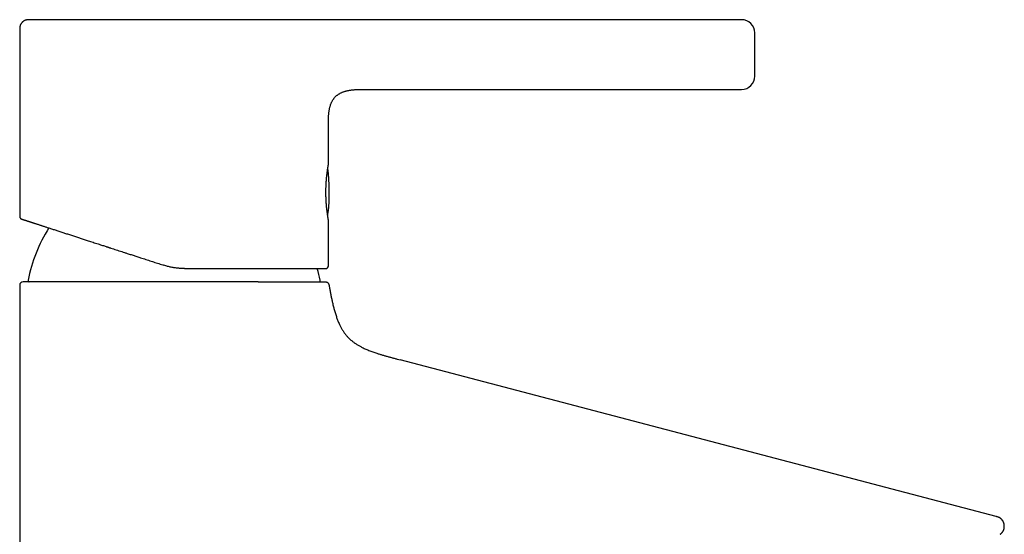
# Model space of a CAD drawing. Header units: millimetres. Extents: x 8 to 539, y 12 to 489.
# Tile 35 of 35: x 391 to 539, y 411 to 489. Entities that reach past the tile are written whole.
import ezdxf

# ---------------------------------------------------------------- set-up
doc = ezdxf.new("R2010")
doc.units = ezdxf.units.MM

msp = doc.modelspace()

# ---------------------------------------------------------------- linework, layer by layer
at = {"color": 7, "linetype": 'Continuous', "lineweight": 30}
for p, q in [((499.85, 488.74), (447.04, 488.74)), ((391.1, 487.24), (391.1, 459.08)), ((443.36, 478.24), (499.85, 478.24)), ((443.36, 478.24), (443.36, 478.24)), ((443.36, 478.24), (443.36, 478.24)), ((437.6, 472.74), (437.6, 472.79)), ((437.6, 466.84), (437.6, 472.74)), ((437.52, 459.33), (437.53, 459.41)), ((437.53, 459.41), (437.53, 459.42)), ((437.6, 451.64), (437.6, 458.64)), ((391.1, 448.74), (391.1, 300.24)), ((538.22, 413.89), (448.42, 437.49)), ((448.42, 437.49), (448.42, 437.49)), ((538.22, 413.89), (538.2, 413.87))]:
    msp.add_line(p, q, dxfattribs=at)
for centre, radius, start, end in [((499.85, 486.74), 2, 0, 90), ((499.85, 480.24), 2, 270, 0), ((407.75, 462.74), 30, 354.0708, 6.9932), ((437.39, 459.66), 0.2, 324.5974, 354.0708), ((414.35, 445.24), 22.4, 147.2415, 169.095), ((414.35, 445.24), 22.4, 10.905, 15.5369), ((437.2, 451.64), 0.4, 270, 0), ((391.6, 448.74), 0.5, 90, 180), ((392.55, 449.44), 0.2, 169.095, 270), ((436.15, 449.44), 0.2, 270, 10.905)]:
    msp.add_arc(centre, radius, start, end, dxfattribs=at)
for points, knots in [([(392.6, 488.74), (392.59, 488.74), (392.57, 488.74), (392.55, 488.74), (392.53, 488.74), (392.52, 488.74), (392.49, 488.74), (392.43, 488.74), (392.35, 488.73), (392.26, 488.73), (392.16, 488.71), (392.08, 488.69), (391.99, 488.67), (391.9, 488.64), (391.82, 488.6), (391.75, 488.57), (391.7, 488.53), (391.65, 488.5), (391.6, 488.46), (391.55, 488.42), (391.51, 488.38), (391.46, 488.34), (391.42, 488.29), (391.37, 488.23), (391.32, 488.17), (391.28, 488.1), (391.24, 488.03), (391.2, 487.95), (391.17, 487.86), (391.15, 487.77), (391.12, 487.67), (391.11, 487.57), (391.1, 487.46), (391.1, 487.35), (391.1, 487.28), (391.1, 487.24)], [0, 0, 0, 0, 0.012005, 0.021134, 0.027446, 0.032884, 0.038458, 0.061437, 0.102873, 0.140528, 0.179516, 0.216136, 0.253019, 0.289783, 0.32642, 0.362906, 0.385619, 0.408317, 0.433028, 0.460675, 0.4849, 0.510982, 0.538897, 0.568607, 0.600065, 0.633215, 0.667994, 0.704339, 0.742192, 0.781512, 0.822272, 0.864473, 0.90813, 0.953282, 1, 1, 1, 1]), ([(432.93, 488.74), (432.87, 488.74), (432.73, 488.74), (432.53, 488.74), (432.32, 488.74), (432.1, 488.74), (431.88, 488.74), (431.66, 488.74), (431.44, 488.74), (431.21, 488.74), (430.99, 488.74), (430.76, 488.74), (430.5, 488.74), (430.23, 488.74), (429.92, 488.74), (429.61, 488.74), (429.29, 488.74), (428.97, 488.74), (428.64, 488.74), (428.33, 488.74), (428.06, 488.74), (427.82, 488.74), (427.57, 488.74), (427.32, 488.74), (427.07, 488.74), (426.82, 488.74), (426.53, 488.74), (426.21, 488.74), (425.85, 488.74), (425.49, 488.74), (425.12, 488.74), (424.74, 488.74), (424.36, 488.74), (423.97, 488.74), (423.58, 488.74), (423.19, 488.74), (422.79, 488.74), (422.42, 488.74), (422.09, 488.74), (421.79, 488.74), (421.49, 488.74), (421.19, 488.74), (420.89, 488.74), (420.59, 488.74), (420.25, 488.74), (419.87, 488.74), (419.45, 488.74), (419.02, 488.74), (418.6, 488.74), (418.16, 488.74), (417.73, 488.74), (417.29, 488.74), (416.85, 488.74), (416.4, 488.74), (415.96, 488.74), (415.53, 488.74), (415.13, 488.74), (414.75, 488.74), (414.37, 488.74), (413.99, 488.74), (413.61, 488.74), (413.24, 488.74), (412.87, 488.74), (412.52, 488.74), (412.16, 488.74), (411.8, 488.74), (411.43, 488.74), (411.06, 488.74), (410.67, 488.74), (410.28, 488.74), (409.9, 488.74), (409.52, 488.74), (409.14, 488.74), (408.76, 488.74), (408.39, 488.74), (408.03, 488.74), (407.69, 488.74), (407.34, 488.74), (407, 488.74), (406.66, 488.74), (406.3, 488.74), (405.92, 488.74), (405.53, 488.74), (405.14, 488.74), (404.76, 488.74), (404.37, 488.74), (403.99, 488.74), (403.61, 488.74), (403.23, 488.74), (402.86, 488.74), (402.5, 488.74), (402.13, 488.74), (401.78, 488.74), (401.43, 488.74), (401.08, 488.74), (400.74, 488.74), (400.42, 488.74), (400.14, 488.74), (399.88, 488.74), (399.63, 488.74), (399.38, 488.74), (399.11, 488.74), (398.82, 488.74), (398.51, 488.74), (398.21, 488.74), (397.91, 488.74), (397.63, 488.74), (397.35, 488.74), (397.09, 488.74), (396.85, 488.74), (396.63, 488.74), (396.41, 488.74), (396.2, 488.74), (395.99, 488.74), (395.8, 488.74), (395.61, 488.74), (395.43, 488.74), (395.25, 488.74), (395.08, 488.74), (394.91, 488.74), (394.73, 488.74), (394.56, 488.74), (394.4, 488.74), (394.24, 488.74), (394.09, 488.74), (393.95, 488.74), (393.82, 488.74), (393.7, 488.74), (393.58, 488.74), (393.48, 488.74), (393.38, 488.74), (393.29, 488.74), (393.2, 488.74), (393.11, 488.74), (393.03, 488.74), (392.95, 488.74), (392.87, 488.74), (392.81, 488.74), (392.75, 488.74), (392.71, 488.74), (392.67, 488.74), (392.64, 488.74), (392.61, 488.74), (392.6, 488.74), (392.6, 488.74), (392.6, 488.74)], [0, 0, 0, 0, 0.0067404, 0.013468, 0.0201848, 0.0268928, 0.0335942, 0.0402907, 0.0466022, 0.0529129, 0.0592247, 0.0655016, 0.0716415, 0.0794675, 0.0872905, 0.0951137, 0.1029404, 0.1107738, 0.1186172, 0.1264737, 0.1319909, 0.1374999, 0.1430019, 0.1484978, 0.153989, 0.1594764, 0.1649612, 0.1725005, 0.18004, 0.1875824, 0.1951146, 0.202795, 0.210473, 0.2181518, 0.2258343, 0.2335238, 0.2412233, 0.2489358, 0.2545787, 0.2602105, 0.2658324, 0.2714456, 0.2770513, 0.2826505, 0.2882446, 0.2959301, 0.3036111, 0.3112909, 0.3189723, 0.3268156, 0.3346672, 0.3425305, 0.3504087, 0.3583051, 0.3662229, 0.3741653, 0.3808701, 0.3875781, 0.3942916, 0.4010126, 0.4077432, 0.4144857, 0.4208555, 0.4272393, 0.433639, 0.4400252, 0.4462964, 0.4532761, 0.4602374, 0.4671826, 0.474114, 0.4810339, 0.4879444, 0.494848, 0.5017469, 0.5082042, 0.5146518, 0.5210916, 0.5275253, 0.5339547, 0.5403816, 0.5479552, 0.5555308, 0.5631112, 0.5706528, 0.5783383, 0.5860178, 0.5936944, 0.6013711, 0.609051, 0.6167371, 0.6244325, 0.6321434, 0.639846, 0.6475435, 0.655239, 0.6629355, 0.6689856, 0.6750397, 0.6810993, 0.6871832, 0.6933302, 0.7011688, 0.7090084, 0.7168521, 0.7247031, 0.7325647, 0.7404399, 0.748332, 0.7549366, 0.7615667, 0.7682244, 0.7749119, 0.7816313, 0.7883849, 0.7947857, 0.8012203, 0.8076906, 0.8141879, 0.8206405, 0.8277985, 0.8349127, 0.8419856, 0.8490193, 0.8560164, 0.8629794, 0.8699107, 0.8768129, 0.8833118, 0.8898008, 0.8962815, 0.9027557, 0.9092253, 0.9156919, 0.9233119, 0.9309334, 0.9385591, 0.9461337, 0.9538475, 0.9615499, 0.9692441, 0.9769331, 0.98462, 0.992308, 1, 1, 1, 1]), ([(447.04, 488.74), (446.93, 488.74), (446.73, 488.74), (446.43, 488.74), (446.13, 488.74), (445.83, 488.74), (445.52, 488.74), (445.2, 488.74), (444.86, 488.74), (444.5, 488.74), (444.15, 488.74), (443.82, 488.74), (443.52, 488.74), (443.25, 488.74), (442.98, 488.74), (442.72, 488.74), (442.49, 488.74), (442.28, 488.74), (442.09, 488.74), (441.91, 488.74), (441.74, 488.74), (441.58, 488.74), (441.43, 488.74), (441.29, 488.74), (441.15, 488.74), (441.01, 488.74), (440.87, 488.74), (440.73, 488.74), (440.5, 488.74), (440.2, 488.74), (439.7, 488.74), (439.09, 488.74), (438.52, 488.74), (438.08, 488.74), (437.78, 488.74), (437.49, 488.74), (437.19, 488.74), (436.91, 488.74), (436.63, 488.74), (436.37, 488.74), (436.11, 488.74), (435.87, 488.74), (435.63, 488.74), (435.4, 488.74), (435.18, 488.74), (434.98, 488.74), (434.82, 488.74), (434.7, 488.74), (434.62, 488.74), (434.54, 488.74), (434.45, 488.74), (434.35, 488.74), (434.25, 488.74), (434.13, 488.74), (434, 488.74), (433.87, 488.74), (433.72, 488.74), (433.58, 488.74), (433.42, 488.74), (433.27, 488.74), (433.1, 488.74), (432.99, 488.74), (432.93, 488.74)], [0, 0, 0, 0, 0.021754, 0.043174, 0.064479, 0.0858, 0.107203, 0.128696, 0.154106, 0.179508, 0.204776, 0.229764, 0.249449, 0.26878, 0.287681, 0.306083, 0.323919, 0.337497, 0.350664, 0.363395, 0.375668, 0.387465, 0.397761, 0.407652, 0.417464, 0.427332, 0.437253, 0.447224, 0.457241, 0.484994, 0.512987, 0.56332, 0.61369, 0.634957, 0.656112, 0.677124, 0.697961, 0.718461, 0.738443, 0.756801, 0.774687, 0.792101, 0.809046, 0.825529, 0.840503, 0.855091, 0.869307, 0.874792, 0.880385, 0.886322, 0.892598, 0.899207, 0.906142, 0.914888, 0.924086, 0.93373, 0.943814, 0.954334, 0.965094, 0.976282, 0.987911, 1, 1, 1, 1]), ([(501.85, 480.24), (501.85, 480.24), (501.85, 480.24), (501.85, 480.25), (501.85, 480.27), (501.85, 480.3), (501.85, 480.33), (501.85, 480.37), (501.85, 480.41), (501.85, 480.46), (501.85, 480.51), (501.85, 480.54), (501.85, 480.59), (501.85, 480.63), (501.85, 480.68), (501.85, 480.72), (501.85, 480.79), (501.85, 480.87), (501.85, 480.97), (501.85, 481.08), (501.85, 481.19), (501.85, 481.31), (501.85, 481.44), (501.85, 481.57), (501.85, 481.71), (501.85, 481.85), (501.85, 481.99), (501.85, 482.14), (501.85, 482.27), (501.85, 482.38), (501.85, 482.46), (501.85, 482.54), (501.85, 482.62), (501.85, 482.7), (501.85, 482.79), (501.85, 482.87), (501.85, 482.97), (501.85, 483.09), (501.85, 483.22), (501.85, 483.36), (501.85, 483.5), (501.85, 483.65), (501.85, 483.8), (501.85, 483.95), (501.85, 484.1), (501.85, 484.25), (501.85, 484.4), (501.85, 484.54), (501.85, 484.67), (501.85, 484.78), (501.85, 484.86), (501.85, 484.95), (501.85, 485.03), (501.85, 485.12), (501.85, 485.2), (501.85, 485.3), (501.85, 485.41), (501.85, 485.54), (501.85, 485.67), (501.85, 485.79), (501.85, 485.91), (501.85, 486.01), (501.85, 486.12), (501.85, 486.21), (501.85, 486.3), (501.85, 486.38), (501.85, 486.45), (501.85, 486.5), (501.85, 486.54), (501.85, 486.57), (501.85, 486.6), (501.85, 486.62), (501.85, 486.65), (501.85, 486.66), (501.85, 486.68), (501.85, 486.7), (501.85, 486.72), (501.85, 486.73), (501.85, 486.74), (501.85, 486.74), (501.85, 486.74)], [0, 0, 0, 0, 0.015122, 0.030141, 0.045091, 0.060006, 0.074919, 0.089865, 0.104876, 0.119987, 0.129385, 0.138734, 0.148042, 0.157317, 0.166566, 0.175799, 0.185022, 0.201164, 0.217346, 0.233611, 0.25, 0.266413, 0.282694, 0.298885, 0.315031, 0.331173, 0.347355, 0.363619, 0.380009, 0.388495, 0.396945, 0.405363, 0.413756, 0.422128, 0.430488, 0.438839, 0.447188, 0.460319, 0.473483, 0.486702, 0.500001, 0.515128, 0.530151, 0.545104, 0.56002, 0.574932, 0.589875, 0.604882, 0.619987, 0.629385, 0.638734, 0.648042, 0.657317, 0.666566, 0.675799, 0.685022, 0.701164, 0.717346, 0.733611, 0.75, 0.766413, 0.782694, 0.798885, 0.815031, 0.831173, 0.847355, 0.863619, 0.880009, 0.888492, 0.896938, 0.905354, 0.913745, 0.922116, 0.930475, 0.938826, 0.947175, 0.960307, 0.973473, 0.986697, 1, 1, 1, 1]), ([(437.6, 472.74), (437.6, 472.83), (437.6, 473), (437.6, 473.25), (437.6, 473.5), (437.61, 473.75), (437.62, 474), (437.63, 474.24), (437.65, 474.47), (437.67, 474.69), (437.7, 474.91), (437.73, 475.12), (437.77, 475.32), (437.81, 475.5), (437.85, 475.65), (437.9, 475.81), (437.95, 475.96), (438, 476.11), (438.06, 476.25), (438.13, 476.39), (438.2, 476.52), (438.28, 476.65), (438.36, 476.77), (438.45, 476.88), (438.54, 477), (438.64, 477.1), (438.74, 477.2), (438.85, 477.3), (438.96, 477.39), (439.08, 477.48), (439.21, 477.56), (439.34, 477.63), (439.47, 477.7), (439.61, 477.77), (439.76, 477.83), (439.9, 477.88), (440.06, 477.93), (440.22, 477.98), (440.38, 478.02), (440.54, 478.06), (440.72, 478.09), (440.91, 478.12), (441.1, 478.15), (441.31, 478.17), (441.51, 478.19), (441.72, 478.21), (441.93, 478.22), (442.18, 478.23), (442.45, 478.24), (442.75, 478.24), (443.05, 478.24), (443.26, 478.24), (443.36, 478.24)], [0, 0, 0, 0, 0.026646, 0.053209, 0.079611, 0.10578, 0.131649, 0.157161, 0.180842, 0.204126, 0.226985, 0.249399, 0.271356, 0.28884, 0.306023, 0.322912, 0.339516, 0.355849, 0.371929, 0.387779, 0.403422, 0.418888, 0.434207, 0.449413, 0.464541, 0.479629, 0.494714, 0.509832, 0.525021, 0.540316, 0.555751, 0.571356, 0.58716, 0.603188, 0.619461, 0.635999, 0.652814, 0.669919, 0.687321, 0.705023, 0.723027, 0.743544, 0.764426, 0.78566, 0.807227, 0.829106, 0.851271, 0.873693, 0.904881, 0.936398, 0.968141, 1, 1, 1, 1]), ([(437.6, 472.87), (437.6, 472.91), (437.6, 473.04), (437.6, 473.25), (437.6, 473.5), (437.61, 473.75), (437.62, 474), (437.63, 474.24), (437.65, 474.47), (437.67, 474.69), (437.7, 474.91), (437.73, 475.12), (437.77, 475.32), (437.81, 475.5), (437.85, 475.65), (437.9, 475.81), (437.95, 475.96), (438, 476.11), (438.06, 476.25), (438.13, 476.39), (438.2, 476.52), (438.28, 476.65), (438.36, 476.77), (438.45, 476.88), (438.54, 477), (438.64, 477.1), (438.74, 477.2), (438.85, 477.3), (438.96, 477.39), (439.08, 477.48), (439.21, 477.56), (439.34, 477.63), (439.47, 477.7), (439.61, 477.77), (439.76, 477.83), (439.9, 477.88), (440.06, 477.93), (440.22, 477.98), (440.38, 478.02), (440.54, 478.06), (440.72, 478.09), (440.91, 478.12), (441.1, 478.15), (441.31, 478.17), (441.51, 478.19), (441.72, 478.21), (441.93, 478.22), (442.18, 478.23), (442.45, 478.24), (442.75, 478.24), (443.05, 478.24), (443.26, 478.24), (443.36, 478.24)], [0, 0, 0, 0, 0.013503, 0.040424, 0.067182, 0.093704, 0.119922, 0.145778, 0.16978, 0.193378, 0.216546, 0.239262, 0.261516, 0.279236, 0.296651, 0.313768, 0.330596, 0.34715, 0.363447, 0.379511, 0.395365, 0.41104, 0.426566, 0.441977, 0.45731, 0.472601, 0.487889, 0.503212, 0.518606, 0.534108, 0.549751, 0.565566, 0.581584, 0.597828, 0.614321, 0.631082, 0.648124, 0.66546, 0.683097, 0.701039, 0.719285, 0.740079, 0.761244, 0.782764, 0.804623, 0.826798, 0.849262, 0.871987, 0.903596, 0.935539, 0.967711, 1, 1, 1, 1]), ([(437.6, 458.64), (437.6, 458.64), (437.6, 458.64), (437.6, 458.65), (437.59, 458.67), (437.59, 458.69), (437.58, 458.72), (437.58, 458.76), (437.57, 458.81), (437.56, 458.86), (437.55, 458.92), (437.54, 458.99), (437.53, 459.06), (437.52, 459.14), (437.5, 459.22), (437.49, 459.31), (437.47, 459.41), (437.46, 459.52), (437.45, 459.62), (437.43, 459.74), (437.41, 459.86), (437.4, 459.98), (437.38, 460.11), (437.37, 460.25), (437.35, 460.39), (437.34, 460.53), (437.33, 460.68), (437.31, 460.83), (437.3, 460.98), (437.29, 461.14), (437.28, 461.3), (437.27, 461.47), (437.26, 461.64), (437.25, 461.81), (437.25, 461.98), (437.24, 462.14), (437.24, 462.31), (437.24, 462.48), (437.23, 462.66), (437.23, 462.83), (437.24, 463.01), (437.24, 463.18), (437.24, 463.35), (437.25, 463.51), (437.25, 463.68), (437.26, 463.84), (437.27, 464), (437.28, 464.17), (437.29, 464.33), (437.3, 464.48), (437.31, 464.64), (437.33, 464.78), (437.34, 464.93), (437.35, 465.07), (437.37, 465.21), (437.38, 465.34), (437.4, 465.48), (437.41, 465.6), (437.43, 465.72), (437.44, 465.84), (437.46, 465.94), (437.47, 466.05), (437.49, 466.15), (437.5, 466.24), (437.51, 466.33), (437.53, 466.41), (437.54, 466.48), (437.55, 466.55), (437.56, 466.61), (437.57, 466.66), (437.58, 466.71), (437.58, 466.75), (437.59, 466.78), (437.59, 466.81), (437.6, 466.82), (437.6, 466.83), (437.6, 466.84), (437.6, 466.84), (437.6, 466.84)], [0, 0, 0, 0, 0.013045, 0.02609, 0.039227, 0.052364, 0.065789, 0.079214, 0.092739, 0.106263, 0.119308, 0.132353, 0.145487, 0.158622, 0.172037, 0.185452, 0.198963, 0.212474, 0.225643, 0.238811, 0.25207, 0.265329, 0.278872, 0.292414, 0.306056, 0.319697, 0.33295, 0.346202, 0.359548, 0.372894, 0.386536, 0.400178, 0.413923, 0.427668, 0.440783, 0.453897, 0.467104, 0.480312, 0.493813, 0.507315, 0.520918, 0.534522, 0.547491, 0.56046, 0.573519, 0.586577, 0.599917, 0.613258, 0.626694, 0.640131, 0.653174, 0.666217, 0.679348, 0.69248, 0.705889, 0.719299, 0.732804, 0.746309, 0.759529, 0.772749, 0.78606, 0.799372, 0.812972, 0.826572, 0.840272, 0.853972, 0.867199, 0.880425, 0.893745, 0.907066, 0.920683, 0.934301, 0.948022, 0.961743, 0.971289, 0.980836, 0.990418, 1, 1, 1, 1]), ([(391.1, 459.08), (391.1, 459.07), (391.1, 459.04), (391.11, 458.99), (391.12, 458.95), (391.14, 458.92), (391.15, 458.89), (391.16, 458.86), (391.18, 458.84), (391.2, 458.82), (391.22, 458.8), (391.25, 458.77), (391.27, 458.76), (391.29, 458.74), (391.31, 458.73), (391.32, 458.72), (391.35, 458.71), (391.37, 458.71), (391.38, 458.7)], [0, 0, 0, 0, 0.100282, 0.192874, 0.276385, 0.3498, 0.412441, 0.464564, 0.515116, 0.566918, 0.637719, 0.710153, 0.778129, 0.814964, 0.848867, 0.884726, 0.937047, 1, 1, 1, 1]), ([(391.38, 458.7), (391.38, 458.7), (391.38, 458.7), (391.39, 458.7), (391.41, 458.69), (391.44, 458.68), (391.47, 458.67), (391.51, 458.66), (391.55, 458.65), (391.58, 458.64), (391.63, 458.62), (391.67, 458.61), (391.72, 458.59), (391.77, 458.58), (391.83, 458.55), (391.91, 458.53), (392.01, 458.5), (392.11, 458.47), (392.22, 458.43), (392.33, 458.39), (392.43, 458.36), (392.52, 458.33), (392.6, 458.31), (392.66, 458.29), (392.7, 458.27), (392.74, 458.26), (392.78, 458.25), (392.83, 458.23), (392.9, 458.21), (393.01, 458.17), (393.16, 458.12), (393.32, 458.07), (393.48, 458.02), (393.65, 457.96), (393.83, 457.91), (394.01, 457.85), (394.18, 457.79), (394.36, 457.73), (394.54, 457.67), (394.73, 457.61), (394.93, 457.55), (395.14, 457.48), (395.37, 457.4), (395.63, 457.32), (395.89, 457.24), (396.16, 457.15), (396.43, 457.06), (396.71, 456.97), (397, 456.88), (397.29, 456.78), (397.58, 456.69), (397.87, 456.59), (398.15, 456.5), (398.44, 456.41), (398.74, 456.31), (399.04, 456.21), (399.34, 456.12), (399.64, 456.02), (399.94, 455.92), (400.23, 455.83), (400.52, 455.73), (400.82, 455.63), (401.12, 455.54), (401.44, 455.43), (401.79, 455.32), (402.15, 455.2), (402.53, 455.08), (402.9, 454.96), (403.25, 454.85), (403.57, 454.74), (403.85, 454.65), (404.08, 454.58), (404.25, 454.52), (404.36, 454.48), (404.48, 454.45), (404.59, 454.41), (404.71, 454.37), (404.92, 454.3), (405.23, 454.2), (405.64, 454.07), (406.06, 453.93), (406.47, 453.8), (406.89, 453.66), (407.27, 453.54), (407.6, 453.43), (407.89, 453.34), (408.18, 453.24), (408.47, 453.15), (408.76, 453.06), (409.04, 452.96), (409.36, 452.86), (409.71, 452.75), (410.1, 452.62), (410.5, 452.49), (410.89, 452.36), (411.28, 452.24), (411.67, 452.11), (412.06, 451.98), (412.45, 451.86), (412.71, 451.77), (412.84, 451.73)], [0, 0, 0, 0, 0.006715, 0.018731, 0.030737, 0.042738, 0.054738, 0.066742, 0.074831, 0.082924, 0.091025, 0.099133, 0.10725, 0.115689, 0.124255, 0.136238, 0.148214, 0.160189, 0.172167, 0.184151, 0.192947, 0.201752, 0.210565, 0.214031, 0.217498, 0.220968, 0.224439, 0.227913, 0.231389, 0.242774, 0.25415, 0.265522, 0.276894, 0.288268, 0.299648, 0.311039, 0.321493, 0.331961, 0.342446, 0.352951, 0.363569, 0.374293, 0.387156, 0.400017, 0.412882, 0.425756, 0.438643, 0.451318, 0.464017, 0.476742, 0.4895, 0.501316, 0.513125, 0.524933, 0.536741, 0.548555, 0.560377, 0.572212, 0.583074, 0.593953, 0.604851, 0.615771, 0.626612, 0.637335, 0.650197, 0.663057, 0.675919, 0.688789, 0.701671, 0.711127, 0.720594, 0.730073, 0.733801, 0.737531, 0.741263, 0.744998, 0.748735, 0.752475, 0.765725, 0.778965, 0.792201, 0.805436, 0.818676, 0.831926, 0.840857, 0.849795, 0.858743, 0.867701, 0.876672, 0.885315, 0.893811, 0.905699, 0.91758, 0.929459, 0.941338, 0.95322, 0.964897, 0.976584, 0.988284, 1, 1, 1, 1]), ([(437.5, 459.25), (437.5, 459.26), (437.51, 459.27), (437.52, 459.3), (437.52, 459.32), (437.52, 459.33)], [0, 0, 0, 0, 0.298027, 0.638911, 1, 1, 1, 1]), ([(437.5, 459.25), (437.5, 459.25), (437.5, 459.26), (437.51, 459.27), (437.51, 459.27)], [0, 0, 0, 0, 0.401851, 1, 1, 1, 1]), ([(437.55, 459.52), (437.55, 459.52), (437.55, 459.53), (437.55, 459.54), (437.55, 459.55), (437.55, 459.56), (437.56, 459.57), (437.56, 459.58), (437.56, 459.59), (437.56, 459.59), (437.56, 459.59), (437.56, 459.59)], [0, 0, 0, 0, 0.1212, 0.210787, 0.304543, 0.429186, 0.576037, 0.740668, 0.857229, 0.966372, 1, 1, 1, 1]), ([(415.93, 451.24), (415.85, 451.24), (415.69, 451.24), (415.44, 451.25), (415.19, 451.27), (414.95, 451.29), (414.7, 451.31), (414.45, 451.35), (414.19, 451.39), (413.93, 451.44), (413.65, 451.5), (413.38, 451.57), (413.11, 451.64), (412.93, 451.7), (412.84, 451.73)], [0, 0, 0, 0, 0.078277, 0.156826, 0.235655, 0.314773, 0.394187, 0.473905, 0.553935, 0.642336, 0.731133, 0.820336, 0.909955, 1, 1, 1, 1]), ([(415.93, 451.24), (416.07, 451.24), (416.35, 451.24), (416.77, 451.24), (417.19, 451.24), (417.6, 451.24), (418.02, 451.24), (418.39, 451.24), (418.71, 451.24), (418.99, 451.24), (419.27, 451.24), (419.54, 451.24), (419.82, 451.24), (420.11, 451.24), (420.43, 451.24), (420.8, 451.24), (421.2, 451.24), (421.59, 451.24), (421.99, 451.24), (422.34, 451.24), (422.67, 451.24), (422.95, 451.24), (423.18, 451.24), (423.34, 451.24), (423.45, 451.24), (423.57, 451.24), (423.68, 451.24), (423.79, 451.24), (423.98, 451.24), (424.25, 451.24), (424.61, 451.24), (424.96, 451.24), (425.31, 451.24), (425.65, 451.24), (425.99, 451.24), (426.32, 451.24), (426.63, 451.24), (426.94, 451.24), (427.24, 451.24), (427.54, 451.24), (427.83, 451.24), (428.15, 451.24), (428.48, 451.24), (428.82, 451.24), (429.16, 451.24), (429.5, 451.24), (429.82, 451.24), (430.14, 451.24), (430.45, 451.24), (430.76, 451.24), (431.05, 451.24), (431.33, 451.24), (431.6, 451.24), (431.86, 451.24), (432.11, 451.24), (432.36, 451.24), (432.61, 451.24), (432.84, 451.24), (433.06, 451.24), (433.27, 451.24), (433.47, 451.24), (433.67, 451.24), (433.86, 451.24), (434.06, 451.24), (434.27, 451.24), (434.48, 451.24), (434.68, 451.24), (434.87, 451.24), (435.04, 451.24), (435.19, 451.24), (435.32, 451.24), (435.42, 451.24), (435.49, 451.24), (435.54, 451.24), (435.58, 451.24), (435.63, 451.24), (435.68, 451.24), (435.76, 451.24), (435.88, 451.24), (436.02, 451.24), (436.16, 451.24), (436.28, 451.24), (436.4, 451.24), (436.5, 451.24), (436.59, 451.24), (436.65, 451.24), (436.72, 451.24), (436.78, 451.24), (436.83, 451.24), (436.88, 451.24), (436.93, 451.24), (436.98, 451.24), (437.04, 451.24), (437.08, 451.24), (437.12, 451.24), (437.15, 451.24), (437.17, 451.24), (437.19, 451.24), (437.2, 451.24), (437.2, 451.24), (437.2, 451.24)], [0, 0, 0, 0, 0.012276, 0.024536, 0.036785, 0.049026, 0.061265, 0.073505, 0.081752, 0.090002, 0.098256, 0.106518, 0.114786, 0.123377, 0.132094, 0.144284, 0.156463, 0.168635, 0.180804, 0.192974, 0.201902, 0.210835, 0.219773, 0.223287, 0.226802, 0.230318, 0.233836, 0.237355, 0.240876, 0.252398, 0.263905, 0.2754, 0.286887, 0.298368, 0.309849, 0.321331, 0.331861, 0.342398, 0.352944, 0.363504, 0.374167, 0.384928, 0.397824, 0.410707, 0.423582, 0.436453, 0.449325, 0.461973, 0.474632, 0.487306, 0.5, 0.511745, 0.523475, 0.535191, 0.546899, 0.558602, 0.570302, 0.582005, 0.592738, 0.603478, 0.614228, 0.624992, 0.635671, 0.646227, 0.658879, 0.671519, 0.68415, 0.696779, 0.709408, 0.718673, 0.727943, 0.73722, 0.740867, 0.744515, 0.748165, 0.751816, 0.755469, 0.759124, 0.772073, 0.785003, 0.797921, 0.810831, 0.823738, 0.836646, 0.845343, 0.854044, 0.862751, 0.871466, 0.88019, 0.888595, 0.896858, 0.908415, 0.919963, 0.931505, 0.943044, 0.954585, 0.965924, 0.97727, 0.988628, 1, 1, 1, 1]), ([(426.56, 449.24), (426.45, 449.24), (426.22, 449.24), (425.87, 449.24), (425.52, 449.24), (425.16, 449.24), (424.8, 449.24), (424.44, 449.24), (424.07, 449.24), (423.7, 449.24), (423.31, 449.24), (422.92, 449.24), (422.53, 449.24), (422.13, 449.24), (421.72, 449.24), (421.4, 449.24), (421.17, 449.24), (421.02, 449.24), (420.88, 449.24), (420.73, 449.24), (420.58, 449.24), (420.44, 449.24), (420.2, 449.24), (419.88, 449.24), (419.51, 449.24), (419.18, 449.24), (418.88, 449.24), (418.59, 449.24), (418.29, 449.24), (417.96, 449.24), (417.6, 449.24), (417.21, 449.24), (416.82, 449.24), (416.43, 449.24), (416.04, 449.24), (415.65, 449.24), (415.27, 449.24), (414.92, 449.24), (414.59, 449.24), (414.26, 449.24), (413.93, 449.24), (413.6, 449.24), (413.25, 449.24), (412.88, 449.24), (412.49, 449.24), (412.1, 449.24), (411.71, 449.24), (411.32, 449.24), (410.92, 449.24), (410.53, 449.24), (410.14, 449.24), (409.75, 449.24), (409.36, 449.24), (408.97, 449.24), (408.59, 449.24), (408.2, 449.24), (407.82, 449.24), (407.45, 449.24), (407.07, 449.24), (406.7, 449.24), (406.34, 449.24), (405.98, 449.24), (405.6, 449.24), (405.2, 449.24), (404.79, 449.24), (404.38, 449.24), (403.97, 449.24), (403.57, 449.24), (403.22, 449.24), (402.93, 449.24), (402.7, 449.24), (402.47, 449.24), (402.24, 449.24), (402.01, 449.24), (401.78, 449.24), (401.55, 449.24), (401.31, 449.24), (401.07, 449.24), (400.83, 449.24), (400.59, 449.24), (400.32, 449.24), (400.02, 449.24), (399.69, 449.24), (399.37, 449.24), (399.05, 449.24), (398.73, 449.24), (398.45, 449.24), (398.21, 449.24), (398, 449.24), (397.79, 449.24), (397.59, 449.24), (397.39, 449.24), (397.18, 449.24), (396.96, 449.24), (396.74, 449.24), (396.52, 449.24), (396.29, 449.24), (396.05, 449.24), (395.81, 449.24), (395.57, 449.24), (395.33, 449.24), (395.11, 449.24), (394.93, 449.24), (394.8, 449.24), (394.71, 449.24), (394.62, 449.24), (394.53, 449.24), (394.45, 449.24), (394.32, 449.24), (394.17, 449.24), (394, 449.24), (393.85, 449.24), (393.72, 449.24), (393.6, 449.24), (393.48, 449.24), (393.34, 449.24), (393.19, 449.24), (393.03, 449.24), (392.88, 449.24), (392.73, 449.24), (392.59, 449.24), (392.48, 449.24), (392.38, 449.24), (392.3, 449.24), (392.22, 449.24), (392.14, 449.24), (392.08, 449.24), (392.01, 449.24), (391.94, 449.24), (391.88, 449.24), (391.82, 449.24), (391.77, 449.24), (391.72, 449.24), (391.68, 449.24), (391.65, 449.24), (391.63, 449.24), (391.61, 449.24), (391.6, 449.24), (391.6, 449.24), (391.6, 449.24)], [0, 0, 0, 0, 0.008403, 0.01679, 0.025163, 0.033525, 0.041878, 0.050225, 0.058569, 0.066913, 0.075656, 0.084405, 0.093162, 0.101931, 0.110715, 0.119517, 0.122674, 0.125829, 0.128983, 0.132136, 0.135288, 0.138439, 0.141589, 0.15025, 0.15891, 0.165097, 0.171286, 0.177478, 0.183705, 0.190042, 0.198117, 0.206187, 0.214253, 0.222319, 0.230387, 0.238458, 0.246537, 0.253345, 0.260148, 0.266946, 0.273741, 0.280535, 0.287328, 0.295337, 0.303349, 0.311368, 0.319417, 0.327623, 0.335823, 0.34402, 0.352217, 0.360415, 0.368617, 0.376826, 0.38497, 0.393105, 0.401234, 0.409361, 0.417487, 0.425469, 0.433456, 0.441449, 0.449323, 0.458684, 0.468038, 0.477389, 0.48674, 0.496096, 0.50546, 0.511044, 0.516623, 0.522199, 0.527773, 0.533346, 0.538917, 0.544489, 0.550618, 0.55675, 0.562884, 0.56898, 0.574918, 0.583747, 0.592571, 0.601392, 0.610213, 0.619037, 0.627869, 0.634037, 0.640196, 0.646347, 0.652491, 0.658629, 0.664762, 0.671985, 0.679204, 0.686422, 0.693639, 0.702233, 0.710832, 0.719439, 0.728058, 0.73669, 0.745339, 0.74895, 0.752559, 0.756167, 0.759773, 0.763379, 0.766983, 0.775477, 0.783969, 0.790037, 0.796106, 0.802178, 0.808292, 0.814542, 0.823834, 0.833119, 0.842402, 0.851685, 0.860972, 0.870267, 0.877024, 0.883776, 0.890524, 0.897268, 0.904011, 0.910754, 0.918702, 0.926655, 0.934613, 0.942653, 0.95085, 0.959041, 0.967229, 0.975417, 0.983606, 0.9918, 1, 1, 1, 1]), ([(427.02, 449.24), (426.94, 449.24), (426.79, 449.24), (426.64, 449.24), (426.56, 449.24)], [0, 0, 0, 0, 0.499749, 1, 1, 1, 1]), ([(427.02, 449.24), (427.12, 449.24), (427.33, 449.24), (427.64, 449.24), (427.95, 449.24), (428.25, 449.24), (428.55, 449.24), (428.85, 449.24), (429.14, 449.24), (429.44, 449.24), (429.74, 449.24), (430.04, 449.24), (430.33, 449.24), (430.63, 449.24), (430.92, 449.24), (431.21, 449.24), (431.51, 449.24), (431.82, 449.24), (432.11, 449.24), (432.39, 449.24), (432.67, 449.24), (432.93, 449.24), (433.17, 449.24), (433.39, 449.24), (433.57, 449.24), (433.76, 449.24), (433.91, 449.24), (434.03, 449.24), (434.12, 449.24), (434.2, 449.24), (434.29, 449.24), (434.38, 449.24), (434.5, 449.24), (434.65, 449.24), (434.82, 449.24), (435, 449.24), (435.16, 449.24), (435.32, 449.24), (435.48, 449.24), (435.63, 449.24), (435.77, 449.24), (435.91, 449.24), (436.04, 449.24), (436.16, 449.24), (436.28, 449.24), (436.39, 449.24), (436.5, 449.24), (436.6, 449.24), (436.7, 449.24), (436.79, 449.24), (436.87, 449.24), (436.94, 449.24), (437, 449.24), (437.05, 449.24), (437.09, 449.24), (437.12, 449.24), (437.15, 449.24), (437.17, 449.24), (437.18, 449.24), (437.18, 449.24), (437.18, 449.24)], [0, 0, 0, 0, 0.016872, 0.033817, 0.05084, 0.067948, 0.085145, 0.102438, 0.119832, 0.137331, 0.155783, 0.174363, 0.193077, 0.21193, 0.230927, 0.250075, 0.270991, 0.291725, 0.312284, 0.332674, 0.3529, 0.37297, 0.392888, 0.408128, 0.423285, 0.438362, 0.453364, 0.461193, 0.469003, 0.476793, 0.484565, 0.492319, 0.500055, 0.517358, 0.534715, 0.552131, 0.569613, 0.587167, 0.604799, 0.622514, 0.640074, 0.658427, 0.676779, 0.695137, 0.713507, 0.731896, 0.750309, 0.770356, 0.790363, 0.810339, 0.830291, 0.850227, 0.870154, 0.89008, 0.908352, 0.926635, 0.944935, 0.963259, 0.981612, 1, 1, 1, 1]), ([(437.18, 449.24), (437.2, 449.24), (437.24, 449.24), (437.29, 449.23), (437.35, 449.21), (437.4, 449.19), (437.46, 449.16), (437.5, 449.13), (437.55, 449.08), (437.59, 449.04), (437.62, 448.99), (437.64, 448.94), (437.66, 448.89), (437.67, 448.85), (437.68, 448.83)], [0, 0, 0, 0, 0.078274, 0.159173, 0.242303, 0.327187, 0.413284, 0.5, 0.586716, 0.672813, 0.757697, 0.840827, 0.921726, 1, 1, 1, 1]), ([(437.68, 448.83), (437.71, 448.65), (437.78, 448.29), (437.88, 447.74), (437.99, 447.19), (438.11, 446.65), (438.21, 446.19), (438.3, 445.8), (438.37, 445.5), (438.45, 445.2), (438.53, 444.9), (438.62, 444.6), (438.71, 444.3), (438.8, 444.01), (438.9, 443.74), (438.99, 443.48), (439.1, 443.22), (439.21, 442.96), (439.32, 442.73), (439.42, 442.52), (439.53, 442.32), (439.63, 442.13), (439.75, 441.95), (439.87, 441.76), (440, 441.57), (440.14, 441.39), (440.28, 441.21), (440.43, 441.03), (440.59, 440.86), (440.75, 440.7), (440.91, 440.55), (441.08, 440.4), (441.25, 440.27), (441.42, 440.13), (441.54, 440.05), (441.6, 440.01)], [0, 0, 0, 0, 0.05599, 0.111992, 0.168002, 0.224005, 0.27999, 0.311401, 0.342807, 0.374211, 0.405643, 0.437096, 0.468553, 0.500002, 0.528007, 0.555997, 0.583975, 0.611947, 0.639922, 0.661915, 0.68393, 0.705952, 0.727965, 0.749971, 0.773302, 0.796629, 0.819958, 0.843298, 0.866635, 0.889962, 0.911954, 0.93395, 0.955955, 0.977971, 1, 1, 1, 1]), ([(441.6, 440.01), (441.66, 439.96), (441.79, 439.88), (441.98, 439.76), (442.18, 439.64), (442.38, 439.53), (442.6, 439.41), (442.85, 439.28), (443.12, 439.16), (443.4, 439.03), (443.69, 438.91), (443.99, 438.8), (444.3, 438.69), (444.6, 438.58), (444.95, 438.47), (445.34, 438.34), (445.78, 438.21), (446.21, 438.08), (446.65, 437.96), (447.09, 437.84), (447.54, 437.72), (447.98, 437.6), (448.27, 437.53), (448.42, 437.49)], [0, 0, 0, 0, 0.031319, 0.062649, 0.093994, 0.125353, 0.156724, 0.197808, 0.238879, 0.279943, 0.323942, 0.367946, 0.411949, 0.455949, 0.499949, 0.562453, 0.624961, 0.68747, 0.74998, 0.812488, 0.874993, 0.937497, 1, 1, 1, 1]), ([(538.82, 411.2), (538.85, 411.22), (538.89, 411.26), (538.96, 411.32), (539.03, 411.38), (539.09, 411.45), (539.15, 411.52), (539.21, 411.59), (539.26, 411.67), (539.31, 411.75), (539.34, 411.84), (539.38, 411.93), (539.4, 412.03), (539.42, 412.13), (539.44, 412.23), (539.44, 412.34), (539.44, 412.44), (539.43, 412.55), (539.42, 412.65), (539.4, 412.76), (539.37, 412.86), (539.34, 412.97), (539.29, 413.07), (539.25, 413.16), (539.19, 413.25), (539.14, 413.34), (539.08, 413.42), (539.01, 413.49), (538.94, 413.55), (538.87, 413.61), (538.79, 413.66), (538.71, 413.71), (538.63, 413.75), (538.54, 413.79), (538.44, 413.82), (538.33, 413.86), (538.26, 413.88), (538.22, 413.89)], [0, 0, 0, 0, 0.02622, 0.052457, 0.078731, 0.105073, 0.131535, 0.157709, 0.184141, 0.210909, 0.238084, 0.266227, 0.294885, 0.324069, 0.353761, 0.383918, 0.413922, 0.444224, 0.474726, 0.50532, 0.536448, 0.567438, 0.598179, 0.628572, 0.658539, 0.687497, 0.715955, 0.743906, 0.771371, 0.797842, 0.823946, 0.84975, 0.875329, 0.900752, 0.933899, 0.966966, 1, 1, 1, 1]), ([(538.89, 411.25), (538.89, 411.25), (538.89, 411.26), (538.9, 411.26), (538.9, 411.27), (538.92, 411.28), (538.93, 411.29), (538.94, 411.3), (538.95, 411.31), (538.95, 411.31)], [0, 0, 0, 0, 0.051186, 0.165273, 0.295365, 0.459564, 0.663948, 0.956454, 1, 1, 1, 1])]:
    msp.add_open_spline(points, degree=3, knots=knots, dxfattribs=at)

doc.saveas('drawing.dxf')
